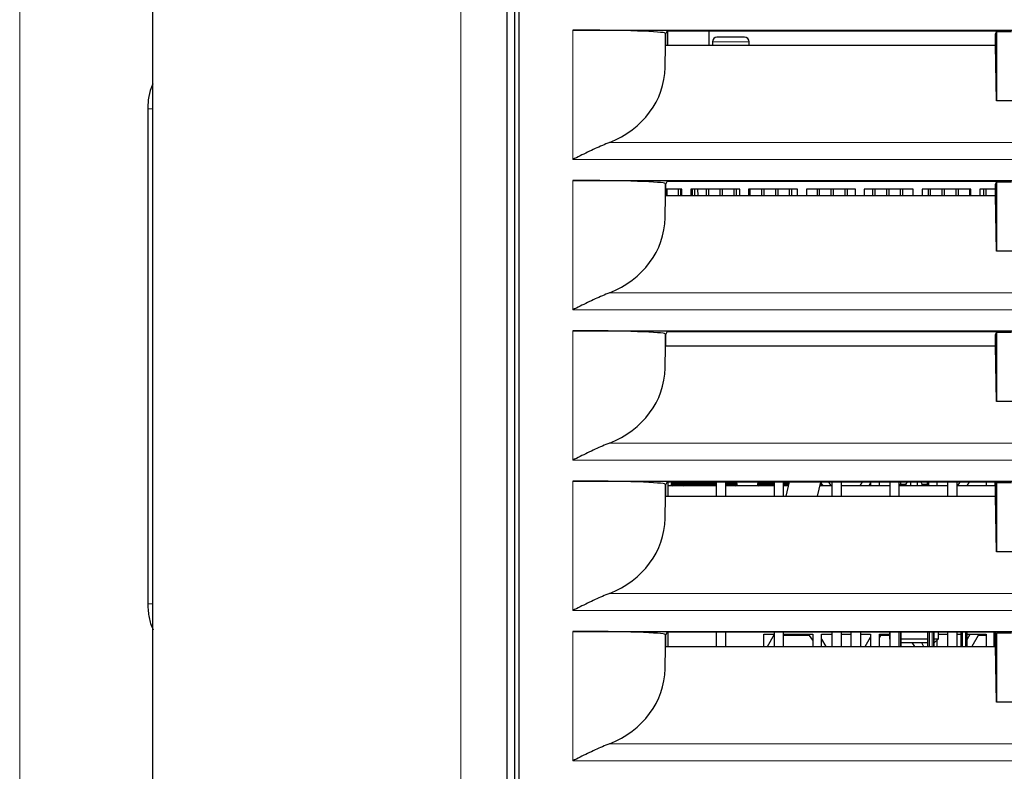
# Paper-space layout 'Sheet2' of a CAD drawing. Header units: millimetres. Extents: x 0 to 1118, y 0 to 864.
# Tile 5 of 79: x 133 to 164, y 238 to 262. Entities that reach past the tile are written whole.
import ezdxf

# ---------------------------------------------------------------- set-up
doc = ezdxf.new("R2010")
doc.units = ezdxf.units.MM
doc.styles.add('SLDTEXTSTYLE0', font='TXT', dxfattribs={"width": 0.75})
doc.dimstyles.new('SLDDIMSTYLE10', dxfattribs={"dimtxt": 3.175, "dimasz": 3.302, "dimexe": 0, "dimexo": 0.0625, "dimgap": 0.79375, "dimtad": 0, "dimtih": 1, "dimtoh": 1, "dimdec": 1, "dimlfac": 4, "dimrnd": 1e-09, "dimzin": 12, "dimdsep": 46, "dimtxsty": 'SLDTEXTSTYLE0', "dimsah": 1, "dimcen": 0.09, "dimadec": 0, "dimazin": 3, "dimtfac": 1, "dimtdec": 1, "dimtofl": 0, "dimtmove": 0, "dimatfit": 3, "dimfxl": 1, "dimfrac": 2, "dimtolj": 1, "dimtzin": 12, "dimarcsym": 0})

# ---------------------------------------------------------------- blocks, each defined once
blk = doc.blocks.new('_D_24')
at = {"color": 7, "linetype": 'Continuous', "lineweight": 0}
for p, q in [((370.369, 305.559), (370.369, 166.161)), ((132.557, 263.501), (132.557, 166.161)), ((256.732, 171.856), (255.765, 171.856)), ((255.765, 171.856), (255.765, 166.815)), ((267.289, 171.856), (268.257, 171.856)), ((268.257, 171.856), (268.257, 166.815)), ((132.557, 169.336), (243.771, 169.336)), ((370.369, 169.336), (269.694, 169.336)), ((255.765, 166.815), (256.732, 166.815)), ((268.257, 166.815), (267.289, 166.815))]:
    blk.add_line(p, q, dxfattribs=at)
at = {"color": 7, "linetype": 'Continuous', "lineweight": 18}
for points in [[(132.557, 169.336), (135.859, 168.828), (135.859, 169.844)], [(370.369, 169.336), (367.067, 169.844), (367.067, 168.828)]]:
    blk.add_solid(points, dxfattribs=at)
at = {"color": 7, "linetype": 'Continuous', "lineweight": 18, "char_height": 3.175, "attachment_point": 1, "style": 'SLDTEXTSTYLE0'}
for s, insert in [('951.2', (244.241, 170.908)), ('37.45', (256.732, 170.908))]:
    blk.add_mtext(s, dxfattribs=dict(at, insert=insert))

psp = doc.layouts.new('Sheet2')

# ---------------------------------------------------------------- linework, layer by layer
at = {"color": 7, "linetype": 'Continuous', "lineweight": 25}
for p, q in [((136.869254, 288.56392), (136.869254, 214.81392)), ((148.362708, 288.56392), (148.362708, 214.81392)), ((148.610526, 288.447647), (148.610526, 214.930192)), ((148.617072, 214.936738), (148.617072, 288.441101)), ((136.871254, 215.063954), (136.871254, 288.313882)), ((148.353981, 288.31392), (148.353981, 215.06392)), ((148.746494, 288.31168), (148.746494, 215.06616)), ((150.494254, 261.56392), (202.494254, 261.56392)), ((153.493797, 261.460986), (153.507802, 261.432967)), ((153.56353, 261.544457), (153.507802, 261.432967)), ((153.507802, 261.432967), (153.507802, 261.07466)), ((153.56353, 261.544457), (164.238526, 261.544457)), ((153.570504, 261.544457), (153.570504, 261.07466)), ((154.918004, 261.07466), (154.918004, 261.544457)), ((155.59201, 261.331199), (155.173973, 261.331199)), ((156.064598, 261.331199), (155.59201, 261.331199)), ((164.209344, 261.432967), (164.244254, 261.502809)), ((164.209344, 261.07466), (164.209344, 261.432967)), ((164.238526, 261.544457), (164.259344, 261.502809)), ((164.244254, 261.502809), (164.244254, 259.273852)), ((164.259344, 261.502809), (164.244254, 261.502809)), ((164.729164, 261.502809), (164.259344, 261.502809)), ((153.493797, 260.352214), (153.507802, 261.07466)), ((153.507802, 261.07466), (164.209344, 261.07466)), ((155.023973, 261.181199), (155.023973, 261.07466)), ((156.214598, 261.07466), (156.214598, 261.181199)), ((164.244254, 259.273852), (164.209344, 261.07466)), ((164.744254, 259.273852), (164.244254, 259.273852)), ((136.711754, 259.00992), (136.711754, 242.95992)), ((150.494254, 256.68892), (202.494254, 256.68892)), ((153.493797, 256.585986), (153.507802, 256.557967)), ((153.56353, 256.669457), (153.507802, 256.557967)), ((153.507802, 256.557967), (153.507802, 256.19966)), ((153.56353, 256.669457), (164.238526, 256.669457)), ((164.209344, 256.557967), (164.244254, 256.627809)), ((164.209344, 256.19966), (164.209344, 256.557967)), ((164.238526, 256.669457), (164.259344, 256.627809)), ((164.244254, 256.627809), (164.244254, 254.398852)), ((164.259344, 256.627809), (164.244254, 256.627809)), ((164.729164, 256.627809), (164.259344, 256.627809)), ((153.493797, 255.477214), (153.507802, 256.19966)), ((154.038004, 256.40617), (153.507802, 256.40617)), ((153.507802, 256.19966), (164.209344, 256.19966)), ((153.544254, 256.40617), (153.544254, 256.19966)), ((153.919254, 256.40617), (153.919254, 256.19966)), ((153.994254, 256.40617), (153.994254, 256.19966)), ((154.038004, 256.19966), (154.038004, 256.40617)), ((154.325504, 256.40617), (154.325504, 256.19966)), ((155.913004, 256.40617), (154.325504, 256.40617)), ((154.369254, 256.40617), (154.369254, 256.19966)), ((154.444254, 256.40617), (154.444254, 256.19966)), ((154.560059, 256.19966), (154.558256, 256.40617)), ((154.819254, 256.40617), (154.819254, 256.19966)), ((154.894254, 256.40617), (154.894254, 256.19966)), ((155.269254, 256.40617), (155.269254, 256.19966)), ((155.344254, 256.40617), (155.344254, 256.19966)), ((155.719254, 256.40617), (155.719254, 256.19966)), ((155.794254, 256.40617), (155.794254, 256.19966)), ((155.913004, 256.19966), (155.913004, 256.40617)), ((156.200504, 256.40617), (156.200504, 256.19966)), ((157.788004, 256.40617), (156.200504, 256.40617)), ((156.244254, 256.40617), (156.244254, 256.19966)), ((156.619254, 256.40617), (156.619254, 256.19966)), ((156.694254, 256.40617), (156.694254, 256.19966)), ((157.069254, 256.40617), (157.069254, 256.19966)), ((157.144254, 256.40617), (157.144254, 256.19966)), ((157.519254, 256.40617), (157.519254, 256.19966)), ((157.594254, 256.40617), (157.594254, 256.19966)), ((157.788004, 256.19966), (157.788004, 256.40617)), ((158.075504, 256.40617), (158.075504, 256.19966)), ((159.663004, 256.40617), (158.075504, 256.40617)), ((158.419254, 256.40617), (158.419254, 256.19966)), ((158.494254, 256.40617), (158.494254, 256.19966)), ((158.869254, 256.40617), (158.869254, 256.19966)), ((158.944254, 256.40617), (158.944254, 256.19966)), ((159.319254, 256.40617), (159.319254, 256.19966)), ((159.394254, 256.40617), (159.394254, 256.19966)), ((159.663004, 256.19966), (159.663004, 256.40617)), ((159.950504, 256.40617), (159.950504, 256.19966)), ((161.538004, 256.40617), (159.950504, 256.40617)), ((160.219254, 256.40617), (160.219254, 256.19966)), ((160.294254, 256.40617), (160.294254, 256.19966)), ((160.669254, 256.40617), (160.669254, 256.19966)), ((160.744254, 256.40617), (160.744254, 256.19966)), ((161.119254, 256.40617), (161.119254, 256.19966)), ((161.194254, 256.40617), (161.194254, 256.19966)), ((161.538004, 256.19966), (161.538004, 256.40617)), ((161.825504, 256.40617), (161.825504, 256.19966)), ((163.413004, 256.40617), (161.825504, 256.40617)), ((162.019254, 256.40617), (162.019254, 256.19966)), ((162.094254, 256.40617), (162.094254, 256.19966)), ((162.469254, 256.40617), (162.469254, 256.19966)), ((162.544254, 256.40617), (162.544254, 256.19966)), ((162.919254, 256.40617), (162.919254, 256.19966)), ((162.994254, 256.40617), (162.994254, 256.19966)), ((163.369254, 256.40617), (163.369254, 256.19966)), ((163.413004, 256.19966), (163.413004, 256.40617)), ((163.700504, 256.40617), (163.700504, 256.19966)), ((164.209344, 256.40617), (163.700504, 256.40617)), ((163.819254, 256.40617), (163.819254, 256.19966)), ((163.894254, 256.40617), (163.894254, 256.19966)), ((164.244254, 254.398852), (164.209344, 256.19966)), ((164.744254, 254.398852), (164.244254, 254.398852)), ((150.494254, 251.81392), (202.494254, 251.81392)), ((153.493797, 251.710986), (153.507802, 251.682967)), ((153.56353, 251.794457), (153.507802, 251.682967)), ((153.507802, 251.682967), (153.507802, 251.32466)), ((153.56353, 251.794457), (164.238526, 251.794457)), ((164.209344, 251.682967), (164.244254, 251.752809)), ((164.209344, 251.32466), (164.209344, 251.682967)), ((164.238526, 251.794457), (164.259344, 251.752809)), ((164.244254, 251.752809), (164.244254, 249.523852)), ((164.259344, 251.752809), (164.244254, 251.752809)), ((164.729164, 251.752809), (164.259344, 251.752809)), ((153.493797, 250.602214), (153.507802, 251.32466)), ((153.507802, 251.32466), (164.209344, 251.32466)), ((164.244254, 249.523852), (164.209344, 251.32466)), ((164.744254, 249.523852), (164.244254, 249.523852)), ((150.494254, 246.93892), (202.494254, 246.93892)), ((153.56353, 246.919457), (153.507802, 246.807967)), ((153.56353, 246.919457), (164.238526, 246.919457)), ((153.575504, 246.919457), (153.575504, 246.44966)), ((153.683254, 246.919457), (153.683254, 246.89452)), ((153.683254, 246.89452), (154.041004, 246.89452)), ((153.718954, 246.89452), (153.718954, 246.85882)), ((154.041004, 246.919457), (154.041004, 246.89452)), ((154.041004, 246.89452), (155.163004, 246.89452)), ((154.076704, 246.89452), (154.076704, 246.85882)), ((155.163004, 246.44966), (155.163004, 246.919457)), ((155.450504, 246.919457), (155.450504, 246.44966)), ((155.450504, 246.89452), (155.826004, 246.89452)), ((155.790304, 246.85882), (155.790304, 246.89452)), ((155.826004, 246.89452), (155.826004, 246.919457)), ((156.484004, 246.919457), (156.484004, 246.89452)), ((156.484004, 246.89452), (157.038004, 246.89452)), ((156.519704, 246.89452), (156.519704, 246.85882)), ((157.038004, 246.44966), (157.038004, 246.919457)), ((157.325504, 246.919457), (157.325504, 246.44966)), ((157.325504, 246.89452), (157.512559, 246.89452)), ((157.518139, 246.919457), (157.413016, 246.44966)), ((158.437745, 246.44966), (158.539309, 246.903552)), ((158.569254, 246.78742), (158.569254, 246.919457)), ((158.795981, 246.919457), (158.872212, 246.78742)), ((158.913004, 246.44966), (158.913004, 246.919457)), ((159.200504, 246.919457), (159.200504, 246.44966)), ((159.816296, 246.78742), (159.892527, 246.919457)), ((160.156754, 246.88785), (160.098771, 246.78742)), ((160.156754, 246.919457), (160.156754, 246.78742)), ((160.444254, 246.78742), (160.444254, 246.919457)), ((160.788004, 246.44966), (160.788004, 246.919457)), ((161.075504, 246.919457), (161.075504, 246.44966)), ((161.138723, 246.919457), (161.112129, 246.832473)), ((161.294896, 246.832473), (161.354112, 246.919457)), ((161.463004, 246.78742), (161.463004, 246.919457)), ((161.663004, 246.919457), (161.663004, 246.78742)), ((161.783199, 246.919457), (161.831112, 246.832473)), ((162.013879, 246.832473), (161.987285, 246.919457)), ((162.031754, 246.919457), (162.031754, 246.78742)), ((162.319254, 246.78742), (162.319254, 246.919457)), ((162.663004, 246.44966), (162.663004, 246.919457)), ((162.950504, 246.919457), (162.950504, 246.44966)), ((162.991296, 246.78742), (163.067527, 246.919457)), ((163.350002, 246.919457), (163.273771, 246.78742)), ((163.906754, 246.919457), (163.906754, 246.78742)), ((164.194254, 246.78742), (164.194254, 246.919457)), ((164.209344, 246.807967), (164.244254, 246.877809)), ((164.238526, 246.919457), (164.259344, 246.877809)), ((164.259344, 246.877809), (164.244254, 246.877809)), ((164.244254, 246.877809), (164.244254, 244.648852)), ((164.729164, 246.877809), (164.259344, 246.877809)), ((153.493797, 246.835986), (153.507802, 246.807967)), ((153.507802, 246.807967), (153.507802, 246.44966)), ((155.163004, 246.78742), (153.575504, 246.78742)), ((153.683254, 246.85882), (153.683254, 246.82312)), ((153.683254, 246.85882), (154.041004, 246.85882)), ((154.041004, 246.85882), (154.041004, 246.82312)), ((154.041004, 246.85882), (155.163004, 246.85882)), ((155.450504, 246.85882), (155.826004, 246.85882)), ((157.038004, 246.78742), (155.450504, 246.78742)), ((155.826004, 246.82312), (155.826004, 246.85882)), ((156.484004, 246.85882), (156.484004, 246.82312)), ((156.484004, 246.85882), (157.038004, 246.85882)), ((157.325504, 246.85882), (157.504571, 246.85882)), ((157.488594, 246.78742), (157.325504, 246.78742)), ((158.913004, 246.78742), (158.513323, 246.78742)), ((158.618318, 246.78742), (158.569254, 246.859538)), ((160.788004, 246.78742), (159.200504, 246.78742)), ((162.663004, 246.78742), (161.075504, 246.78742)), ((161.112129, 246.832473), (161.112129, 246.78742)), ((161.294896, 246.832473), (161.112129, 246.832473)), ((161.294896, 246.832473), (161.294896, 246.78742)), ((161.831112, 246.78742), (161.831112, 246.832473)), ((162.013879, 246.832473), (161.831112, 246.832473)), ((162.005637, 246.85943), (162.031754, 246.814195)), ((162.013879, 246.78742), (162.013879, 246.832473)), ((164.209344, 246.78742), (162.950504, 246.78742)), ((164.209344, 246.44966), (164.209344, 246.807967)), ((153.493797, 245.727214), (153.507802, 246.44966)), ((153.507802, 246.44966), (164.209344, 246.44966)), ((164.244254, 244.648852), (164.209344, 246.44966)), ((164.744254, 244.648852), (164.244254, 244.648852)), ((150.494254, 242.06392), (202.494254, 242.06392)), ((153.493797, 241.960986), (153.507802, 241.932967)), ((153.56353, 242.044457), (153.507802, 241.932967)), ((153.507802, 241.932967), (153.507802, 241.57466)), ((153.56353, 242.044457), (164.238526, 242.044457)), ((153.575504, 242.044457), (153.575504, 241.57466)), ((155.163004, 241.57466), (155.163004, 242.044457)), ((155.450504, 242.044457), (155.450504, 241.57466)), ((156.694254, 241.96992), (157.038004, 241.96992)), ((156.694254, 241.57466), (156.694254, 241.96992)), ((156.81002, 241.57466), (157.038004, 241.969539)), ((157.038004, 241.57466), (157.038004, 242.044457)), ((157.325504, 242.044457), (157.325504, 241.57466)), ((157.325504, 241.96992), (158.281754, 241.96992)), ((158.176767, 241.931439), (157.325504, 241.931439)), ((158.281754, 241.777123), (158.176767, 241.931439)), ((158.281754, 241.96992), (158.281754, 241.57466)), ((158.569254, 241.96992), (158.913004, 241.96992)), ((158.569254, 241.57466), (158.569254, 241.96992)), ((158.569254, 241.807159), (158.703488, 241.57466)), ((158.913004, 241.57466), (158.913004, 242.044457)), ((159.200504, 242.044457), (159.200504, 241.57466)), ((159.200504, 241.96992), (159.511403, 241.96992)), ((159.511403, 242.044457), (159.511403, 241.57466)), ((159.833903, 242.044457), (159.833903, 241.57466)), ((159.833903, 241.96992), (160.156754, 241.96992)), ((159.98502, 241.57466), (160.156754, 241.872111)), ((160.156754, 241.96992), (160.156754, 241.57466)), ((160.444254, 241.96992), (160.769254, 241.96992)), ((160.444254, 241.57466), (160.444254, 241.96992)), ((160.473482, 241.931439), (160.444254, 241.880814)), ((160.769254, 241.931439), (160.473482, 241.931439)), ((160.769254, 242.044457), (160.769254, 241.82492)), ((160.769254, 241.82492), (160.788004, 241.80617)), ((160.769254, 241.82492), (160.788004, 241.82492)), ((160.788004, 241.57466), (160.788004, 242.044457)), ((161.075504, 242.044457), (161.075504, 241.57466)), ((161.148254, 241.57466), (161.148254, 242.044457)), ((161.148254, 241.82492), (162.007754, 241.82492)), ((162.007754, 242.044457), (162.007754, 241.57466)), ((162.220254, 241.57466), (162.220254, 242.044457)), ((162.220254, 241.82492), (162.356754, 241.82492)), ((162.231754, 241.69992), (162.356754, 241.82492)), ((162.319254, 241.57466), (162.319254, 241.78742)), ((162.356754, 241.82492), (162.356754, 242.044457)), ((162.356754, 241.96992), (162.663004, 241.96992)), ((162.663004, 241.57466), (162.663004, 242.044457)), ((162.950504, 242.044457), (162.950504, 241.57466)), ((162.950504, 241.96992), (163.079754, 241.96992)), ((163.079754, 242.044457), (163.079754, 241.57466)), ((163.292254, 241.57466), (163.292254, 242.044457)), ((163.292254, 241.96992), (163.906754, 241.96992)), ((163.292254, 241.803695), (163.388224, 241.96992)), ((163.648482, 241.931439), (163.442495, 241.57466)), ((163.906754, 241.931439), (163.648482, 241.931439)), ((163.906754, 241.96992), (163.906754, 241.57466)), ((164.151754, 242.044457), (164.151754, 241.57466)), ((164.209344, 241.932967), (164.244254, 242.002809)), ((164.209344, 241.57466), (164.209344, 241.932967)), ((164.238526, 242.044457), (164.259344, 242.002809)), ((164.259344, 242.002809), (164.244254, 242.002809)), ((164.244254, 242.002809), (164.244254, 239.773852)), ((164.729164, 242.002809), (164.259344, 242.002809)), ((153.493797, 240.852214), (153.507802, 241.57466)), ((153.507802, 241.57466), (164.209344, 241.57466)), ((161.148254, 241.69992), (162.007754, 241.69992)), ((161.594497, 241.57466), (161.509278, 241.69992)), ((161.806169, 241.69992), (161.878488, 241.57466)), ((162.220254, 241.69992), (162.231754, 241.69992)), ((164.244254, 239.773852), (164.209344, 241.57466)), ((164.744254, 239.773852), (164.244254, 239.773852))]:
    psp.add_line(p, q, dxfattribs=at)
at = {"color": 7, "linetype": 'Continuous', "lineweight": 18}
for p, q in [((146.867731, 288.31392), (146.867731, 215.06392)), ((150.494254, 261.56392), (150.494254, 257.364223)), ((153.493797, 261.460986), (153.493797, 260.352214)), ((155.582822, 261.181199), (155.023973, 261.181199)), ((156.214598, 261.181199), (155.582822, 261.181199)), ((136.711754, 259.00992), (136.871254, 259.00992)), ((151.688964, 257.921582), (201.299544, 257.921582)), ((150.494254, 257.364223), (202.494254, 257.364223)), ((150.494254, 256.68892), (150.494254, 252.489223)), ((153.493797, 256.585986), (153.493797, 255.477214)), ((151.688964, 253.046582), (201.299544, 253.046582)), ((150.494254, 252.489223), (202.494254, 252.489223)), ((150.494254, 251.81392), (150.494254, 247.614223)), ((153.493797, 251.710986), (153.493797, 250.602214)), ((151.688964, 248.171582), (201.299544, 248.171582)), ((150.494254, 247.614223), (202.494254, 247.614223)), ((150.494254, 246.93892), (150.494254, 242.739223)), ((153.493797, 246.835986), (153.493797, 245.727214)), ((153.683254, 246.82312), (154.041004, 246.82312)), ((154.041004, 246.82312), (155.163004, 246.82312)), ((155.450504, 246.82312), (155.826004, 246.82312)), ((156.484004, 246.82312), (157.038004, 246.82312)), ((157.325504, 246.82312), (157.496583, 246.82312)), ((151.688964, 243.296582), (201.299544, 243.296582)), ((136.711754, 242.95992), (136.871254, 242.95992)), ((150.497733, 242.740962), (150.494254, 242.739223)), ((150.494254, 242.739223), (202.494254, 242.739223)), ((150.494254, 242.06392), (150.494254, 237.864223)), ((153.493797, 241.960986), (153.493797, 240.852214)), ((161.086852, 242.044457), (161.086852, 241.57466)), ((161.127097, 242.044457), (161.127097, 241.57466)), ((162.028911, 242.044457), (162.028911, 241.57466)), ((162.069156, 241.57466), (162.069156, 242.044457)), ((162.158852, 242.044457), (162.158852, 241.57466)), ((162.199097, 242.044457), (162.199097, 241.57466)), ((163.100911, 242.044457), (163.100911, 241.57466)), ((163.141156, 241.57466), (163.141156, 242.044457)), ((163.230852, 242.044457), (163.230852, 241.57466)), ((163.271097, 242.044457), (163.271097, 241.57466)), ((164.172911, 242.044457), (164.172911, 241.57466)), ((164.213156, 241.940594), (164.213156, 242.044457)), ((151.688964, 238.421582), (201.299544, 238.421582)), ((150.494254, 237.864223), (202.494254, 237.864223))]:
    psp.add_line(p, q, dxfattribs=at)
at = {"color": 7, "linetype": 'Continuous', "lineweight": 25}
for centre, radius, start, end in [((155.173973, 261.181199), 0.15, 90, 180), ((156.064598, 261.181199), 0.15, 0, 90), ((153.718954, 246.82312), 0.0357, 180, 270), ((154.076704, 246.82312), 0.0357, 180, 270), ((155.790304, 246.82312), 0.0357, 270, 0), ((156.519704, 246.82312), 0.0357, 180, 270)]:
    psp.add_arc(centre, radius, start, end, dxfattribs=at)
for centre, ratio, start_param, end_param in [((150.494254, 261.459158), 0.034920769, 0.017453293, 1.570796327), ((150.494254, 260.399357), 0.900404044, 5.121982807, 6.265732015), ((150.494254, 256.584158), 0.034920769, 0.017453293, 1.570796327), ((150.494254, 255.524357), 0.900404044, 5.121982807, 6.265732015), ((150.494254, 251.709158), 0.034920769, 0.017453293, 1.570796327), ((150.494254, 250.649357), 0.900404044, 5.121982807, 6.265732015), ((150.494254, 246.834158), 0.034920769, 0.017453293, 1.570796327), ((150.494254, 245.774357), 0.900404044, 5.121982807, 6.265732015), ((150.494254, 241.959158), 0.034920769, 0.017453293, 1.570796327), ((150.494254, 240.899357), 0.900404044, 5.121982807, 6.265732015)]:
    psp.add_ellipse(centre, major_axis=(3, 0), ratio=ratio, start_param=start_param, end_param=end_param, dxfattribs=at)
for points, knots in [([(136.871254, 259.821353), (136.842397, 259.749859), (136.763112, 259.553429), (136.719374, 259.275081), (136.713614, 259.07465), (136.711754, 259.00992)], [0, 0, 0, 0, 0.279248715, 0.767231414, 1, 1, 1, 1]), ([(151.688964, 257.921582), (151.533985, 257.856552), (151.21972, 257.724686), (150.819245, 257.526416), (150.575985, 257.405089), (150.495887, 257.365039), (150.494254, 257.364223)], [0, 0, 0, 0, 0.394925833, 0.800827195, 0.99593936, 1, 1, 1, 1]), ([(151.688964, 253.046582), (151.533985, 252.981552), (151.21972, 252.849686), (150.819245, 252.651416), (150.575985, 252.530089), (150.495887, 252.490039), (150.494254, 252.489223)], [0, 0, 0, 0, 0.394925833, 0.800827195, 0.99593936, 1, 1, 1, 1]), ([(151.688964, 248.171582), (151.533985, 248.106552), (151.21972, 247.974686), (150.819245, 247.776416), (150.575985, 247.655089), (150.495887, 247.615039), (150.494254, 247.614223)], [0, 0, 0, 0, 0.394925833, 0.800827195, 0.99593936, 1, 1, 1, 1]), ([(151.688964, 243.296582), (151.533985, 243.231552), (151.219721, 243.099686), (150.819245, 242.901415), (150.577144, 242.780668), (150.498206, 242.741199), (150.497733, 242.740962)], [0, 0, 0, 0, 0.396067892, 0.803143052, 0.998819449, 1, 1, 1, 1]), ([(136.711754, 242.95992), (136.714625, 242.879016), (136.722349, 242.661399), (136.774188, 242.371923), (136.856424, 242.181417), (136.884923, 242.115398)], [0, 0, 0, 0, 0.278864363, 0.750093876, 1, 1, 1, 1]), ([(151.688964, 238.421582), (151.533985, 238.356552), (151.21972, 238.224686), (150.819245, 238.026416), (150.575985, 237.905089), (150.495887, 237.865039), (150.494254, 237.864223)], [0, 0, 0, 0, 0.394925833, 0.800827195, 0.99593936, 1, 1, 1, 1])]:
    psp.add_open_spline(points, degree=3, knots=knots, dxfattribs=at)

# ---------------------------------------------------------------- dimensions: what is measured, and where the dimension line sits
at = {"color": 7, "linetype": 'Continuous', "lineweight": 18}
dim = psp.add_linear_dim(base=(370.369254, 169.33552), p1=(132.557067, 264.770857), p2=(370.369254, 306.829212), dimstyle='SLDDIMSTYLE10', dxfattribs=at)
dim.commit()
dim.dimension.update_dxf_attribs({"geometry": '_D_24', "text_midpoint": (256.732423, 169.33552), "dimtype": 160})

doc.saveas('drawing.dxf')
